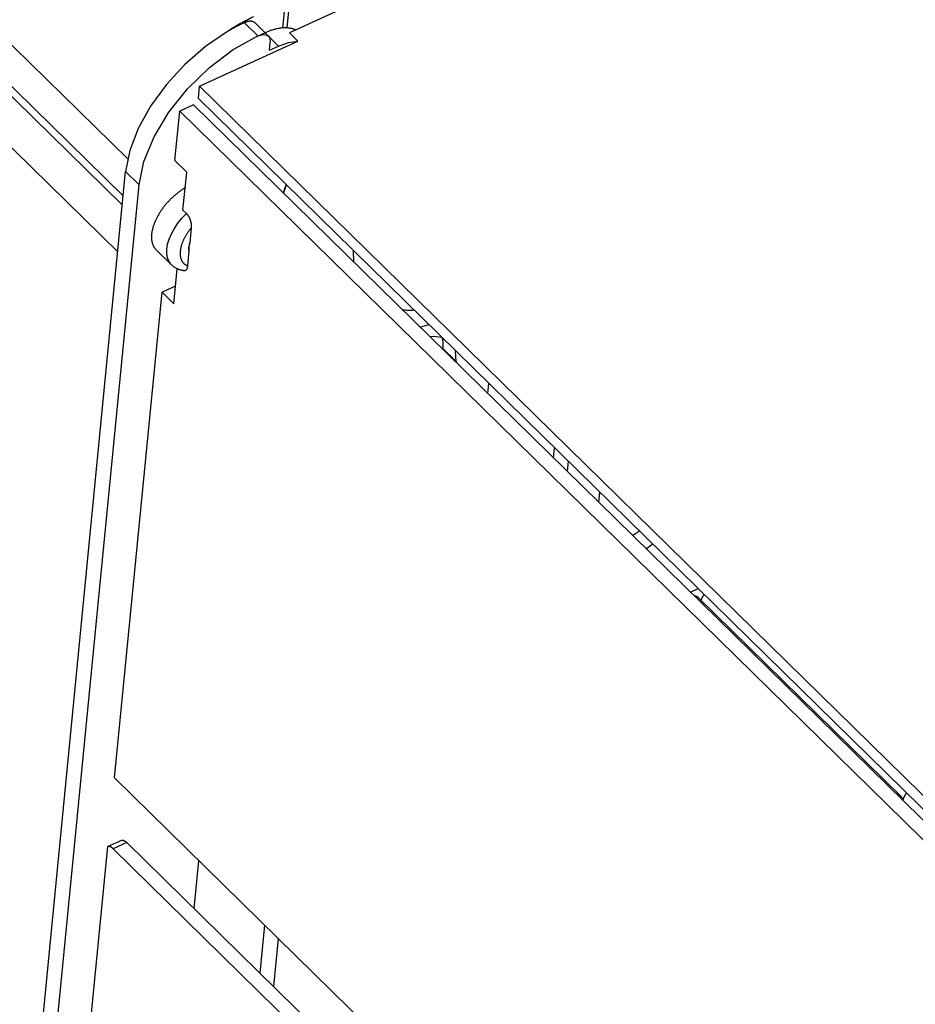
# Model space of a CAD drawing. Extents: x 0 to 594, y 0 to 420.
# Tile 61 of 119: x 521 to 529, y 120 to 129. Entities that reach past the tile are written whole.
import ezdxf

# ---------------------------------------------------------------- set-up
doc = ezdxf.new("R2010")
doc.units = 0
doc.header["$LTSCALE"] = 32.67
doc.layers.get('0').update_dxf_attribs({"linetype": 'CONTINUOUS'})
doc.layers.add('CHAMFERS', color=7, linetype='CONTINUOUS')
doc.layers.add('DATUM_AXIS', color=7, linetype='CONTINUOUS')

msp = doc.modelspace()

# ---------------------------------------------------------------- linework, layer by layer
at = {"color": 9, "linetype": 'CONTINUOUS'}
for p, q in [((493.4605, 155.5358), (521.9236, 127.639)), ((523.0669, 128.7241), (522.948, 128.8406)), ((523.2495, 128.6349), (523.1637, 128.7189)), ((522.0204, 127.4128), (521.9016, 127.5293)), ((524.8145, 125.8568), (524.6957, 125.9733))]:
    msp.add_line(p, q, dxfattribs=at)
at = {"color": 7, "linetype": 'CONTINUOUS'}
for p, q in [((528.8456, 131.2765), (523.3463, 128.7516)), ((523.2879, 128.7947), (523.31, 129.0206)), ((523.3262, 128.7947), (523.341, 128.9463)), ((523.0421, 128.8393), (523.1612, 128.7225)), ((523.1306, 128.7513), (523.0505, 128.7146)), ((523.3463, 128.7516), (523.4205, 128.6788)), ((522.5542, 128.281), (523.4205, 128.6788)), ((523.1693, 128.5981), (523.1764, 128.6706)), ((523.1693, 128.5981), (523.2495, 128.6349)), ((522.5436, 128.1723), (522.5542, 128.281)), ((529.8278, 121.1521), (522.5542, 128.281)), ((529.8172, 121.0433), (522.5436, 128.1723)), ((522.3365, 127.6272), (522.3789, 128.0614)), ((522.4991, 128.1166), (522.3789, 128.0614)), ((529.6528, 120.9322), (522.3789, 128.0614)), ((529.773, 120.9874), (522.4991, 128.1166)), ((522.4405, 127.5252), (522.3365, 127.6272)), ((521.0408, 118.7215), (521.9016, 127.5293)), ((522.4077, 127.1901), (522.4405, 127.5252)), ((521.1597, 118.6051), (522.0204, 127.4128)), ((522.4374, 127.161), (522.4077, 127.1901)), ((522.4804, 127.034), (522.4675, 126.9025)), ((522.3053, 126.7094), (522.1716, 126.8404)), ((522.4605, 126.8309), (522.4477, 126.6994)), ((522.3271, 126.3654), (522.3572, 126.6736)), ((522.3424, 126.5221), (522.2231, 126.4673)), ((521.8051, 122.1903), (522.2231, 126.4673)), ((522.2231, 126.4673), (522.3271, 126.3654)), ((524.6948, 125.9645), (524.6957, 125.9733)), ((524.8145, 125.8568), (524.8137, 125.848)), ((525.093, 125.5743), (525.1018, 125.6649)), ((525.6725, 125.0063), (525.6813, 125.0969)), ((525.8002, 124.9805), (525.7913, 124.8898)), ((526.0707, 124.616), (526.0795, 124.7067)), ((526.4858, 124.2092), (526.5448, 124.2507)), ((526.8765, 123.8263), (526.9455, 123.858)), ((521.8051, 122.1903), (531.0491, 113.1302)), ((522.5072, 121.0397), (522.5484, 121.4618)), ((523.0867, 120.4717), (523.1279, 120.8938)), ((523.2468, 120.7773), (523.2055, 120.3552))]:
    msp.add_line(p, q, dxfattribs=at)
for points in [[(523.0296, 128.8919), (523.0151, 128.8852), (523.0007, 128.8783), (522.9863, 128.8712), (522.9718, 128.8639), (522.9573, 128.8564), (522.9429, 128.8487), (522.9284, 128.8409), (522.9139, 128.8328), (522.8995, 128.8246), (522.885, 128.8162), (522.8706, 128.8076), (522.8561, 128.7989), (522.8417, 128.7899), (522.8274, 128.7808), (522.813, 128.7715), (522.7987, 128.7621)], [(522.948, 128.8406), (522.9345, 128.8343), (522.9209, 128.8278), (522.9074, 128.8212), (522.8938, 128.8144), (522.8802, 128.8074), (522.8666, 128.8003), (522.853, 128.7929), (522.8394, 128.7855), (522.8258, 128.7778), (522.8123, 128.7701), (522.7987, 128.7621)], [(523.0421, 128.8393), (523.0406, 128.8407), (523.0389, 128.8421), (523.0373, 128.8434), (523.0355, 128.8446), (523.0337, 128.8457), (523.0318, 128.8468), (523.0299, 128.8478), (523.0279, 128.8487), (523.0259, 128.8495), (523.0238, 128.8503), (523.0216, 128.851), (523.0194, 128.8516), (523.0171, 128.8522), (523.0148, 128.8526), (523.0124, 128.853), (523.01, 128.8533), (523.0075, 128.8536), (523.005, 128.8537), (523.0025, 128.8538), (522.9999, 128.8538), (522.9972, 128.8537), (522.9946, 128.8536), (522.9919, 128.8533), (522.9891, 128.853), (522.9863, 128.8526), (522.9835, 128.8521), (522.9807, 128.8516), (522.9778, 128.851), (522.9749, 128.8503), (522.972, 128.8495), (522.9691, 128.8486), (522.9661, 128.8477), (522.9631, 128.8467), (522.9601, 128.8456), (522.9571, 128.8445), (522.9541, 128.8433), (522.9511, 128.842), (522.948, 128.8406)], [(522.7987, 128.7621), (522.6065, 128.6313), (522.425, 128.4739), (522.2616, 128.2963), (522.1226, 128.1056), (522.0135, 127.909), (521.9387, 127.7144), (521.9016, 127.5293)], [(523.2879, 128.7947), (523.2816, 128.7942), (523.2751, 128.7935), (523.2687, 128.7928), (523.2622, 128.7919), (523.2556, 128.7909), (523.249, 128.7898), (523.2423, 128.7885), (523.2356, 128.7871), (523.2288, 128.7856), (523.222, 128.784), (523.2152, 128.7822), (523.2083, 128.7803), (523.2013, 128.7783), (523.1944, 128.7761), (523.1874, 128.7739), (523.1804, 128.7715), (523.1733, 128.769), (523.1663, 128.7663), (523.1592, 128.7636), (523.1521, 128.7607), (523.1449, 128.7577), (523.1378, 128.7546), (523.1315, 128.7517)], [(523.3262, 128.7947), (523.3074, 128.7953), (523.2879, 128.7947)], [(523.4007, 128.7766), (523.3986, 128.7775), (523.3936, 128.7797), (523.3885, 128.7817), (523.3833, 128.7836), (523.3781, 128.7853), (523.3727, 128.7869), (523.3672, 128.7884), (523.3616, 128.7897), (523.3559, 128.7909), (523.3501, 128.792), (523.3443, 128.7929), (523.3383, 128.7936), (523.3323, 128.7943), (523.3262, 128.7947)], [(522.0204, 127.4128), (522.0638, 127.6185), (522.1531, 127.835), (522.2835, 128.0519), (522.4485, 128.2587), (522.6403, 128.4456), (522.8498, 128.6034), (523.0669, 128.7241)], [(523.0669, 128.7241), (523.1124, 128.737), (523.1487, 128.7313), (523.1612, 128.7225)], [(523.1612, 128.7225), (523.1712, 128.7082), (523.1764, 128.6706)], [(523.2495, 128.6349), (523.3384, 128.6669), (523.4205, 128.6788)], [(522.4271, 127.388), (522.4245, 127.3865), (522.4184, 127.3827), (522.4122, 127.3789), (522.4061, 127.3749), (522.4, 127.3708), (522.394, 127.3667), (522.3879, 127.3625), (522.3819, 127.3581), (522.3759, 127.3537), (522.3699, 127.3492), (522.364, 127.3447), (522.358, 127.34), (522.3522, 127.3353), (522.3463, 127.3305), (522.3405, 127.3256), (522.3348, 127.3206), (522.329, 127.3156), (522.3234, 127.3105), (522.3177, 127.3054), (522.3122, 127.3001), (522.3066, 127.2948), (522.3012, 127.2895), (522.2957, 127.2841), (522.2904, 127.2786), (522.2851, 127.2731), (522.2798, 127.2675), (522.2746, 127.2619), (522.2695, 127.2562), (522.2645, 127.2504), (522.2595, 127.2447), (522.2546, 127.2388), (522.2498, 127.233), (522.245, 127.2271), (522.2403, 127.2211), (522.2357, 127.2152), (522.2312, 127.2092), (522.2267, 127.2031), (522.2224, 127.1971), (522.2181, 127.191), (522.2139, 127.1848), (522.2098, 127.1787), (522.2057, 127.1726), (522.2018, 127.1664), (522.198, 127.1602), (522.1942, 127.154), (522.1906, 127.1478), (522.187, 127.1416), (522.1836, 127.1353), (522.1802, 127.1291), (522.1769, 127.1229), (522.1738, 127.1167), (522.1707, 127.1104), (522.1678, 127.1042), (522.1649, 127.098), (522.1622, 127.0918), (522.1595, 127.0856), (522.157, 127.0794), (522.1546, 127.0733), (522.1523, 127.0672), (522.1501, 127.061), (522.148, 127.0549), (522.146, 127.0489), (522.1441, 127.0428), (522.1423, 127.0368), (522.1407, 127.0309), (522.1392, 127.0249), (522.1378, 127.019), (522.1365, 127.0132), (522.1353, 127.0073), (522.1342, 127.0016), (522.1332, 126.9958), (522.1324, 126.9902), (522.1317, 126.9845), (522.1311, 126.9789)], [(523.2911, 127.3403), (523.2927, 127.3449), (523.2993, 127.364), (523.3061, 127.3831), (523.3131, 127.4023), (523.3175, 127.4138)], [(522.4374, 127.161), (522.4386, 127.1598), (522.4398, 127.1586), (522.441, 127.1573), (522.4422, 127.156), (522.4434, 127.1546), (522.4445, 127.1532), (522.4457, 127.1518), (522.4468, 127.1503), (522.448, 127.1488), (522.4491, 127.1473), (522.4502, 127.1457), (522.4514, 127.1441), (522.4525, 127.1424), (522.4536, 127.1407), (522.4547, 127.139), (522.4557, 127.1373), (522.4568, 127.1355), (522.4578, 127.1336), (522.4589, 127.1318), (522.4599, 127.1299), (522.4609, 127.128), (522.4619, 127.126), (522.4629, 127.124), (522.4639, 127.122), (522.4648, 127.1199), (522.4657, 127.1179), (522.4666, 127.1158), (522.4675, 127.1136), (522.4684, 127.1114), (522.4692, 127.1092), (522.4701, 127.107), (522.4709, 127.1048), (522.4717, 127.1025), (522.4724, 127.1002), (522.4731, 127.0978), (522.4738, 127.0955), (522.4745, 127.0931), (522.4752, 127.0907), (522.4758, 127.0883), (522.4764, 127.0858), (522.4769, 127.0834), (522.4775, 127.0809), (522.478, 127.0784), (522.4784, 127.0758), (522.4789, 127.0733), (522.4793, 127.0707), (522.4796, 127.0682), (522.4799, 127.0656), (522.4802, 127.063), (522.4805, 127.0604), (522.4807, 127.0578), (522.4808, 127.0551), (522.4809, 127.0525), (522.481, 127.0499), (522.481, 127.0472), (522.481, 127.0446), (522.4809, 127.0419), (522.4808, 127.0393), (522.4806, 127.0366), (522.4804, 127.034)], [(522.1311, 126.9789), (522.1306, 126.9734), (522.1302, 126.9679), (522.13, 126.9625), (522.1299, 126.9572), (522.1298, 126.9519), (522.13, 126.9467), (522.1302, 126.9415), (522.1305, 126.9364), (522.131, 126.9314), (522.1316, 126.9264), (522.1323, 126.9215), (522.1331, 126.9167), (522.134, 126.912), (522.135, 126.9074), (522.1362, 126.9028), (522.1375, 126.8983), (522.1389, 126.8939), (522.1404, 126.8896), (522.142, 126.8854), (522.1437, 126.8812), (522.1456, 126.8772), (522.1475, 126.8732), (522.1496, 126.8693), (522.1518, 126.8656), (522.1541, 126.8619), (522.1565, 126.8583), (522.159, 126.8548), (522.1616, 126.8514), (522.1643, 126.8481), (522.1672, 126.845), (522.1701, 126.8419), (522.1716, 126.8404)], [(522.4605, 126.8309), (522.4592, 126.8415), (522.4588, 126.8528), (522.4595, 126.8646)], [(522.4675, 126.9025), (522.4624, 126.8832), (522.4595, 126.8646)], [(522.4605, 126.8309), (522.4605, 126.8329), (522.4606, 126.835), (522.4606, 126.8371), (522.4606, 126.8392), (522.4607, 126.8413), (522.4608, 126.8434), (522.4609, 126.8456), (522.4609, 126.8478), (522.4611, 126.85), (522.4612, 126.8522), (522.4613, 126.8545), (522.4615, 126.8567), (522.4616, 126.859), (522.4618, 126.8613), (522.462, 126.8636), (522.4622, 126.866), (522.4624, 126.8683)], [(522.4624, 126.8683), (522.4627, 126.8712), (522.463, 126.8742), (522.4634, 126.8772), (522.4638, 126.8801), (522.4641, 126.883), (522.4646, 126.8858), (522.465, 126.8887), (522.4655, 126.8915), (522.4659, 126.8943), (522.4664, 126.897), (522.467, 126.8998), (522.4675, 126.9025)], [(522.4152, 126.6565), (522.4136, 126.6568), (522.4083, 126.6577), (522.4031, 126.6587), (522.3979, 126.6598), (522.3928, 126.661), (522.3878, 126.6623), (522.3829, 126.6638), (522.3781, 126.6653), (522.3734, 126.667), (522.3687, 126.6687), (522.3641, 126.6705), (522.3596, 126.6725), (522.3552, 126.6745), (522.3509, 126.6767), (522.3467, 126.6789), (522.3425, 126.6812), (522.3384, 126.6836), (522.3344, 126.6861), (522.3305, 126.6887), (522.3266, 126.6914), (522.3229, 126.6942), (522.3192, 126.6971), (522.3156, 126.7), (522.3121, 126.703), (522.3086, 126.7062), (522.3053, 126.7094)], [(522.4477, 126.6994), (522.4474, 126.6968), (522.4471, 126.6943), (522.4467, 126.6919), (522.4463, 126.6895), (522.4458, 126.6873), (522.4453, 126.6852), (522.4448, 126.6831), (522.4443, 126.6811), (522.4437, 126.6792), (522.443, 126.6774), (522.4424, 126.6757), (522.4417, 126.6741), (522.4409, 126.6725), (522.4402, 126.671), (522.4394, 126.6696), (522.4386, 126.6683), (522.4378, 126.667), (522.4369, 126.6658), (522.436, 126.6647), (522.4351, 126.6637), (522.4342, 126.6627), (522.4333, 126.6619), (522.4323, 126.661), (522.4313, 126.6603), (522.4303, 126.6596), (522.4293, 126.659), (522.4283, 126.6584), (522.4272, 126.658), (522.4261, 126.6575), (522.4251, 126.6572), (522.424, 126.6569), (522.4229, 126.6566), (522.4217, 126.6565), (522.4206, 126.6563), (522.4195, 126.6563), (522.4183, 126.6563), (522.4172, 126.6563), (522.416, 126.6564), (522.4152, 126.6565)], [(524.6895, 126.069), (524.6138, 126.0791), (524.5839, 126.0733)], [(524.6891, 126.0691), (524.6897, 126.067), (524.6911, 126.0613), (524.6923, 126.0556), (524.6934, 126.0498), (524.6944, 126.0439), (524.6952, 126.0379), (524.6959, 126.0318), (524.6965, 126.0256), (524.6969, 126.0193), (524.6971, 126.013), (524.6972, 126.0066), (524.6972, 126.0001), (524.697, 125.9935), (524.6967, 125.9868), (524.6963, 125.9801), (524.6957, 125.9733)], [(524.8145, 125.8568), (524.8082, 125.9518), (524.8072, 125.9537)], [(526.4277, 124.3655), (526.4218, 124.3611), (526.4145, 124.3557), (526.4071, 124.3503), (526.3997, 124.3451), (526.3922, 124.34), (526.3847, 124.335), (526.3772, 124.3301), (526.3697, 124.3253), (526.3682, 124.3244)], [(526.9972, 123.8072), (526.997, 123.807), (526.995, 123.804), (526.993, 123.8011), (526.991, 123.7981), (526.9891, 123.7952), (526.9873, 123.7922), (526.9855, 123.7892), (526.9838, 123.7862), (526.9822, 123.7832), (526.9806, 123.7802), (526.9791, 123.7772), (526.9776, 123.7743), (526.9762, 123.7713), (526.9749, 123.7683), (526.9736, 123.7653), (526.9724, 123.7624), (526.9712, 123.7594), (526.9702, 123.7565), (526.9699, 123.7557)], [(526.9478, 123.7774), (526.9472, 123.778), (526.9457, 123.7794), (526.9441, 123.7807), (526.9424, 123.7819), (526.9407, 123.7831), (526.939, 123.7842), (526.9372, 123.7852), (526.9353, 123.7862), (526.9334, 123.7871), (526.9314, 123.7879), (526.9294, 123.7887), (526.9273, 123.7893), (526.9251, 123.7899), (526.9229, 123.7905), (526.9207, 123.791), (526.9184, 123.7913), (526.9161, 123.7917), (526.9137, 123.7919), (526.9113, 123.7921)], [(528.7459, 121.9941), (528.7456, 121.9963), (528.7454, 121.9987), (528.745, 122.0011), (528.7445, 122.0034), (528.744, 122.0057), (528.7434, 122.0079), (528.7428, 122.01), (528.742, 122.0121), (528.7412, 122.0142), (528.7403, 122.0162), (528.7394, 122.0181), (528.7383, 122.02), (528.7372, 122.0218), (528.7361, 122.0236), (528.7348, 122.0253), (528.7335, 122.0269), (528.7322, 122.0284), (528.7307, 122.0299), (526.9478, 123.7774)], [(528.7304, 122.0302), (528.7292, 122.0314), (528.7277, 122.0327), (528.726, 122.034), (528.7243, 122.0353), (528.7226, 122.0364), (528.7208, 122.0375), (528.7189, 122.0385), (528.717, 122.0395), (528.715, 122.0403), (528.7129, 122.0411), (528.7108, 122.0419), (528.7087, 122.0425), (528.7065, 122.0431), (528.7042, 122.0436), (528.7019, 122.044), (528.6996, 122.0444), (528.6972, 122.0447), (528.6947, 122.0449), (528.694, 122.0449)], [(528.7799, 122.0601), (528.7785, 122.0581), (528.7764, 122.0551), (528.7744, 122.0521), (528.7725, 122.0491), (528.7706, 122.0461), (528.7688, 122.0431), (528.767, 122.04), (528.7653, 122.037), (528.7637, 122.034), (528.7621, 122.0309), (528.7606, 122.0279), (528.7592, 122.0248), (528.7578, 122.0218), (528.7565, 122.0188), (528.7553, 122.0158), (528.7541, 122.0128), (528.753, 122.0098), (528.752, 122.0068), (528.751, 122.0039), (528.7501, 122.0009), (528.7493, 121.998), (528.7486, 121.9951), (528.7479, 121.9922), (528.7479, 121.9921)]]:
    msp.add_lwpolyline(points, dxfattribs=at)
at = {"color": 9, "linetype": 'CONTINUOUS'}
for points in [[(522.2648, 126.8479), (522.2721, 126.8909), (522.2859, 126.9361), (522.3059, 126.9824), (522.3316, 127.0291), (522.3625, 127.075), (522.3981, 127.1193), (522.4374, 127.161)], [(522.4804, 127.034), (522.4765, 127.0293), (522.4727, 127.0245), (522.4689, 127.0197), (522.4652, 127.0149), (522.4616, 127.0101), (522.458, 127.0052), (522.4545, 127.0003), (522.4511, 126.9954), (522.4477, 126.9905), (522.4444, 126.9856), (522.4412, 126.9806), (522.4381, 126.9756), (522.435, 126.9706), (522.432, 126.9657), (522.4291, 126.9607), (522.4263, 126.9556), (522.4235, 126.9506), (522.4209, 126.9456), (522.4183, 126.9406), (522.4158, 126.9356), (522.4133, 126.9306), (522.411, 126.9256), (522.4088, 126.9206), (522.4066, 126.9156), (522.4045, 126.9106), (522.4026, 126.9057), (522.4007, 126.9007), (522.3989, 126.8958), (522.3971, 126.8909), (522.3955, 126.886), (522.394, 126.8811), (522.3926, 126.8763), (522.3912, 126.8715), (522.39, 126.8667), (522.3888, 126.862), (522.3878, 126.8572), (522.3868, 126.8525), (522.3859, 126.8479), (522.3851, 126.8433), (522.3845, 126.8387), (522.3839, 126.8342), (522.3834, 126.8297), (522.383, 126.8252), (522.3827, 126.8208), (522.3825, 126.8165), (522.3824, 126.8122), (522.3824, 126.8079), (522.3825, 126.8037), (522.3827, 126.7996), (522.383, 126.7955), (522.3834, 126.7914), (522.3839, 126.7875), (522.3845, 126.7835), (522.3851, 126.7797), (522.3859, 126.7759), (522.3868, 126.7722), (522.3877, 126.7685), (522.3888, 126.7649), (522.39, 126.7614), (522.3912, 126.758), (522.3925, 126.7546), (522.394, 126.7513), (522.3955, 126.7481), (522.3971, 126.7449), (522.3988, 126.7418), (522.4006, 126.7388), (522.4025, 126.7359), (522.4045, 126.7331), (522.4066, 126.7303), (522.4087, 126.7276), (522.411, 126.725), (522.4133, 126.7225), (522.4157, 126.7201), (522.4182, 126.7178), (522.4208, 126.7155), (522.4235, 126.7134), (522.4262, 126.7113), (522.4291, 126.7093), (522.432, 126.7074), (522.435, 126.7056), (522.438, 126.7039), (522.4412, 126.7023), (522.4444, 126.7008), (522.4477, 126.6994)], [(522.3053, 126.7094), (522.3008, 126.714), (522.2822, 126.7403), (522.2699, 126.7718), (522.264, 126.8079), (522.2648, 126.8479)]]:
    msp.add_lwpolyline(points, dxfattribs=at)
at = {"layer": 'CHAMFERS', "color": 7, "linetype": 'CONTINUOUS'}
for p, q in [((493.4279, 155.2023), (521.8807, 127.3156)), ((493.3887, 155.1532), (521.8729, 127.2356)), ((521.8325, 126.8224), (493.3483, 154.74))]:
    msp.add_line(p, q, dxfattribs=at)
at = {"layer": 'DATUM_AXIS', "color": 7, "linetype": 'CONTINUOUS'}
for p, q in [((521.8662, 121.641), (521.7461, 121.5858)), ((521.8662, 121.641), (521.8664, 121.641)), ((521.8664, 121.641), (521.8665, 121.6411)), ((521.8665, 121.6411), (521.8667, 121.6411)), ((521.8667, 121.6411), (521.8668, 121.6412)), ((521.8668, 121.6412), (521.8669, 121.6412)), ((521.8669, 121.6412), (521.8671, 121.6412)), ((521.8671, 121.6412), (521.8672, 121.6413)), ((521.8672, 121.6413), (521.8674, 121.6413)), ((521.8676, 121.6414), (521.8677, 121.6414)), ((521.8677, 121.6414), (521.8679, 121.6415)), ((521.8679, 121.6415), (521.868, 121.6415)), ((521.868, 121.6415), (521.8682, 121.6416)), ((521.8682, 121.6416), (521.8683, 121.6416)), ((521.8683, 121.6416), (521.8684, 121.6416)), ((521.8684, 121.6416), (521.8686, 121.6417)), ((521.8686, 121.6417), (521.8687, 121.6417)), ((521.8687, 121.6417), (521.8689, 121.6417)), ((521.8689, 121.6417), (521.869, 121.6418)), ((521.869, 121.6418), (521.8692, 121.6418)), ((521.8692, 121.6418), (521.8693, 121.6418)), ((521.8693, 121.6418), (521.8695, 121.6419)), ((521.8695, 121.6419), (521.8696, 121.6419)), ((521.8696, 121.6419), (521.8698, 121.6419)), ((521.8698, 121.6419), (521.8699, 121.6419)), ((521.8699, 121.6419), (521.8701, 121.642)), ((521.8701, 121.642), (521.8702, 121.642)), ((521.8702, 121.642), (521.8704, 121.642)), ((521.8704, 121.642), (521.8705, 121.642)), ((521.8705, 121.642), (521.8707, 121.6421)), ((521.8707, 121.6421), (521.8708, 121.6421)), ((521.8708, 121.6421), (521.871, 121.6421)), ((521.871, 121.6421), (521.8711, 121.6421)), ((521.8711, 121.6421), (521.8713, 121.6421)), ((521.8713, 121.6421), (521.8714, 121.6422)), ((521.8714, 121.6422), (521.8716, 121.6422)), ((521.8716, 121.6422), (521.8717, 121.6422)), ((521.8717, 121.6422), (521.8719, 121.6422)), ((521.8719, 121.6422), (521.8721, 121.6422)), ((521.8721, 121.6422), (521.8722, 121.6422)), ((521.8722, 121.6422), (521.8724, 121.6422)), ((521.8724, 121.6422), (521.8725, 121.6423)), ((521.8725, 121.6423), (521.8727, 121.6423)), ((521.8727, 121.6423), (521.8728, 121.6423)), ((521.8728, 121.6423), (521.873, 121.6423)), ((521.873, 121.6423), (521.8731, 121.6423)), ((521.8731, 121.6423), (521.8733, 121.6423)), ((521.8733, 121.6423), (521.8735, 121.6423)), ((521.8735, 121.6423), (521.8736, 121.6423)), ((521.8736, 121.6423), (521.8738, 121.6423)), ((521.8738, 121.6423), (521.8739, 121.6423)), ((521.8739, 121.6423), (521.8741, 121.6423)), ((521.8741, 121.6423), (521.8743, 121.6423)), ((521.8743, 121.6423), (521.8744, 121.6423)), ((521.8744, 121.6423), (521.8746, 121.6423)), ((521.8746, 121.6423), (521.8747, 121.6423)), ((521.8747, 121.6423), (521.8749, 121.6423)), ((521.8749, 121.6423), (521.875, 121.6423)), ((521.875, 121.6423), (521.8752, 121.6423)), ((521.8752, 121.6423), (521.8754, 121.6423)), ((521.8754, 121.6423), (521.8755, 121.6423)), ((521.8755, 121.6423), (521.8757, 121.6423)), ((521.8757, 121.6423), (521.8759, 121.6423)), ((521.8759, 121.6423), (521.876, 121.6423)), ((521.876, 121.6423), (521.8762, 121.6423)), ((521.8762, 121.6423), (521.8763, 121.6423)), ((521.8763, 121.6423), (521.8765, 121.6422)), ((521.8765, 121.6422), (521.8767, 121.6422)), ((521.8767, 121.6422), (521.8768, 121.6422)), ((521.8768, 121.6422), (521.877, 121.6422)), ((521.877, 121.6422), (521.8772, 121.6422)), ((521.8772, 121.6422), (521.8773, 121.6422)), ((521.8773, 121.6422), (521.8775, 121.6422)), ((521.8775, 121.6422), (521.8777, 121.6421)), ((521.8777, 121.6421), (521.8778, 121.6421)), ((521.8778, 121.6421), (521.878, 121.6421)), ((521.878, 121.6421), (521.8782, 121.6421)), ((521.8782, 121.6421), (521.8783, 121.6421)), ((521.8783, 121.6421), (521.8785, 121.642)), ((521.8785, 121.642), (521.8787, 121.642)), ((521.8787, 121.642), (521.8788, 121.642)), ((521.8788, 121.642), (521.879, 121.642)), ((521.879, 121.642), (521.8792, 121.6419)), ((521.8792, 121.6419), (521.8793, 121.6419)), ((521.8793, 121.6419), (521.8795, 121.6419)), ((521.8795, 121.6419), (521.8797, 121.6419)), ((521.8799, 121.6418), (521.8801, 121.6418)), ((521.8801, 121.6418), (521.8803, 121.6417)), ((521.8803, 121.6417), (521.8804, 121.6417)), ((521.8804, 121.6417), (521.8806, 121.6417)), ((521.8806, 121.6417), (521.8808, 121.6416)), ((521.8808, 121.6416), (521.8809, 121.6416)), ((521.8809, 121.6416), (521.8811, 121.6416)), ((521.8811, 121.6416), (521.8813, 121.6415)), ((521.8813, 121.6415), (521.8815, 121.6415)), ((521.8815, 121.6415), (521.8816, 121.6415)), ((521.8816, 121.6415), (521.8818, 121.6414)), ((521.8818, 121.6414), (521.882, 121.6414)), ((521.882, 121.6414), (521.8821, 121.6413)), ((521.8821, 121.6413), (521.8823, 121.6413)), ((521.8823, 121.6413), (521.8825, 121.6412)), ((521.8825, 121.6412), (521.8827, 121.6412)), ((521.8827, 121.6412), (521.8828, 121.6412)), ((521.8828, 121.6412), (521.883, 121.6411)), ((521.883, 121.6411), (521.8832, 121.6411)), ((521.8832, 121.6411), (521.8834, 121.641)), ((521.8834, 121.641), (521.8835, 121.641)), ((521.8835, 121.641), (521.8837, 121.6409)), ((521.8837, 121.6409), (521.8839, 121.6409)), ((521.8839, 121.6409), (521.884, 121.6408)), ((521.884, 121.6408), (521.8842, 121.6408)), ((521.8842, 121.6408), (521.8845, 121.6407)), ((521.8845, 121.6407), (521.8847, 121.6406)), ((521.8847, 121.6406), (521.885, 121.6405)), ((521.885, 121.6405), (521.8853, 121.6404)), ((521.8853, 121.6404), (521.8855, 121.6403)), ((521.8855, 121.6403), (521.8858, 121.6402)), ((521.8858, 121.6402), (521.8861, 121.6401)), ((521.8861, 121.6401), (521.8863, 121.6401)), ((521.8863, 121.6401), (521.8866, 121.64)), ((521.8866, 121.64), (521.8869, 121.6399)), ((521.8869, 121.6399), (521.8871, 121.6398)), ((521.8871, 121.6398), (521.8874, 121.6397)), ((521.8874, 121.6397), (521.8877, 121.6395)), ((521.8877, 121.6395), (521.8879, 121.6394)), ((521.8879, 121.6394), (521.8882, 121.6393)), ((521.8882, 121.6393), (521.8885, 121.6392)), ((521.8885, 121.6392), (521.8887, 121.6391)), ((521.5176, 119.2478), (521.7461, 121.5858)), ((521.7462, 121.5858), (521.7461, 121.5858)), ((521.7463, 121.5859), (521.7462, 121.5858)), ((521.7465, 121.5859), (521.7463, 121.5859)), ((521.7466, 121.586), (521.7465, 121.5859)), ((521.7468, 121.586), (521.7466, 121.586)), ((521.7469, 121.5861), (521.7468, 121.586)), ((521.747, 121.5861), (521.7469, 121.5861)), ((521.7472, 121.5862), (521.747, 121.5861)), ((521.7475, 121.5863), (521.7474, 121.5862)), ((521.7477, 121.5863), (521.7475, 121.5863)), ((521.7478, 121.5863), (521.7477, 121.5863)), ((521.748, 121.5864), (521.7478, 121.5863)), ((521.7481, 121.5864), (521.748, 121.5864)), ((521.7483, 121.5864), (521.7481, 121.5864)), ((521.7484, 121.5865), (521.7483, 121.5864)), ((521.7486, 121.5865), (521.7484, 121.5865)), ((521.7487, 121.5866), (521.7486, 121.5865)), ((521.7489, 121.5866), (521.7487, 121.5866)), ((521.749, 121.5866), (521.7489, 121.5866)), ((521.7492, 121.5866), (521.749, 121.5866)), ((521.7493, 121.5867), (521.7492, 121.5866)), ((521.7495, 121.5867), (521.7493, 121.5867)), ((521.7496, 121.5867), (521.7495, 121.5867)), ((521.7497, 121.5868), (521.7496, 121.5867)), ((521.7499, 121.5868), (521.7497, 121.5868)), ((521.75, 121.5868), (521.7499, 121.5868)), ((521.7502, 121.5868), (521.75, 121.5868)), ((521.7504, 121.5869), (521.7502, 121.5868)), ((521.7505, 121.5869), (521.7504, 121.5869)), ((521.7507, 121.5869), (521.7505, 121.5869)), ((521.7508, 121.5869), (521.7507, 121.5869)), ((521.751, 121.5869), (521.7508, 121.5869)), ((521.7511, 121.587), (521.751, 121.5869)), ((521.7513, 121.587), (521.7511, 121.587)), ((521.7514, 121.587), (521.7513, 121.587)), ((521.7516, 121.587), (521.7514, 121.587)), ((521.7517, 121.587), (521.7516, 121.587)), ((521.7519, 121.587), (521.7517, 121.587)), ((521.752, 121.5871), (521.7519, 121.587)), ((521.7522, 121.5871), (521.752, 121.5871)), ((521.7523, 121.5871), (521.7522, 121.5871)), ((521.7525, 121.5871), (521.7523, 121.5871)), ((521.7527, 121.5871), (521.7525, 121.5871)), ((521.7528, 121.5871), (521.7527, 121.5871)), ((521.753, 121.5871), (521.7528, 121.5871)), ((521.7531, 121.5871), (521.753, 121.5871)), ((521.7533, 121.5871), (521.7531, 121.5871)), ((521.7534, 121.5871), (521.7533, 121.5871)), ((521.7536, 121.5871), (521.7534, 121.5871)), ((521.7538, 121.5871), (521.7536, 121.5871)), ((521.7539, 121.5871), (521.7538, 121.5871)), ((521.7541, 121.5871), (521.7539, 121.5871)), ((521.7542, 121.5871), (521.7541, 121.5871)), ((521.7544, 121.5871), (521.7542, 121.5871)), ((521.7546, 121.5871), (521.7544, 121.5871)), ((521.7547, 121.5871), (521.7546, 121.5871)), ((521.7549, 121.5871), (521.7547, 121.5871)), ((521.755, 121.5871), (521.7549, 121.5871)), ((521.7552, 121.5871), (521.755, 121.5871)), ((521.7554, 121.5871), (521.7552, 121.5871)), ((521.7555, 121.5871), (521.7554, 121.5871)), ((521.7557, 121.5871), (521.7555, 121.5871)), ((521.7558, 121.5871), (521.7557, 121.5871)), ((521.756, 121.5871), (521.7558, 121.5871)), ((521.7562, 121.5871), (521.756, 121.5871)), ((521.7563, 121.5871), (521.7562, 121.5871)), ((521.7565, 121.5871), (521.7563, 121.5871)), ((521.7567, 121.587), (521.7565, 121.5871)), ((521.7568, 121.587), (521.7567, 121.587)), ((521.757, 121.587), (521.7568, 121.587)), ((521.7572, 121.587), (521.757, 121.587)), ((521.7573, 121.587), (521.7572, 121.587)), ((521.7575, 121.587), (521.7573, 121.587)), ((521.7576, 121.5869), (521.7575, 121.587)), ((521.7578, 121.5869), (521.7576, 121.5869)), ((521.758, 121.5869), (521.7578, 121.5869)), ((521.7581, 121.5869), (521.758, 121.5869)), ((521.7583, 121.5869), (521.7581, 121.5869)), ((521.7585, 121.5868), (521.7583, 121.5869)), ((521.7586, 121.5868), (521.7585, 121.5868)), ((521.7588, 121.5868), (521.7586, 121.5868)), ((521.759, 121.5868), (521.7588, 121.5868)), ((521.7592, 121.5867), (521.759, 121.5868)), ((521.7593, 121.5867), (521.7592, 121.5867)), ((521.7595, 121.5867), (521.7593, 121.5867)), ((521.7597, 121.5866), (521.7595, 121.5867)), ((521.7598, 121.5866), (521.7597, 121.5866)), ((521.76, 121.5866), (521.7598, 121.5866)), ((521.7602, 121.5866), (521.76, 121.5866)), ((521.7603, 121.5865), (521.7602, 121.5866)), ((521.7605, 121.5865), (521.7603, 121.5865)), ((521.7607, 121.5864), (521.7605, 121.5865)), ((521.7608, 121.5864), (521.7607, 121.5864)), ((521.761, 121.5864), (521.7608, 121.5864)), ((521.7612, 121.5863), (521.761, 121.5864)), ((521.7614, 121.5863), (521.7612, 121.5863)), ((521.7615, 121.5863), (521.7614, 121.5863)), ((521.7617, 121.5862), (521.7615, 121.5863)), ((521.7619, 121.5862), (521.7617, 121.5862)), ((521.762, 121.5861), (521.7619, 121.5862)), ((521.7622, 121.5861), (521.762, 121.5861)), ((521.7624, 121.586), (521.7622, 121.5861)), ((521.7626, 121.586), (521.7624, 121.586)), ((521.7627, 121.586), (521.7626, 121.586)), ((521.7629, 121.5859), (521.7627, 121.586)), ((521.7631, 121.5859), (521.7629, 121.5859)), ((521.7633, 121.5858), (521.7631, 121.5859)), ((521.7634, 121.5858), (521.7633, 121.5858)), ((521.7636, 121.5857), (521.7634, 121.5858)), ((521.7638, 121.5857), (521.7636, 121.5857)), ((521.764, 121.5856), (521.7638, 121.5857)), ((521.7641, 121.5856), (521.764, 121.5856)), ((521.7644, 121.5855), (521.7641, 121.5856)), ((521.7647, 121.5854), (521.7644, 121.5855)), ((521.7649, 121.5853), (521.7647, 121.5854)), ((521.7652, 121.5852), (521.7649, 121.5853)), ((521.7655, 121.5851), (521.7652, 121.5852)), ((521.7657, 121.585), (521.7655, 121.5851)), ((521.766, 121.5849), (521.7657, 121.585)), ((521.7662, 121.5848), (521.766, 121.5849)), ((521.7665, 121.5847), (521.7662, 121.5848)), ((521.7668, 121.5846), (521.7665, 121.5847)), ((521.767, 121.5845), (521.7668, 121.5846)), ((521.7673, 121.5844), (521.767, 121.5845)), ((521.7676, 121.5843), (521.7673, 121.5844)), ((521.7679, 121.5842), (521.7676, 121.5843)), ((521.7681, 121.5841), (521.7679, 121.5842)), ((521.7684, 121.584), (521.7681, 121.5841)), ((521.7687, 121.5839), (521.7684, 121.584)), ((521.7689, 121.5838), (521.7687, 121.5839)), ((521.7692, 121.5837), (521.7689, 121.5838)), ((521.7695, 121.5835), (521.7692, 121.5837)), ((521.7697, 121.5834), (521.7695, 121.5835)), ((521.77, 121.5833), (521.7697, 121.5834)), ((521.7703, 121.5832), (521.77, 121.5833)), ((521.7706, 121.583), (521.7703, 121.5832)), ((521.7708, 121.5829), (521.7706, 121.583)), ((521.7711, 121.5828), (521.7708, 121.5829)), ((521.7714, 121.5826), (521.7711, 121.5828)), ((521.7717, 121.5825), (521.7714, 121.5826)), ((521.7719, 121.5824), (521.7717, 121.5825)), ((521.7722, 121.5822), (521.7719, 121.5824)), ((521.7725, 121.5821), (521.7722, 121.5822)), ((521.7727, 121.5819), (521.7725, 121.5821)), ((521.773, 121.5818), (521.7727, 121.5819)), ((521.7733, 121.5817), (521.773, 121.5818)), ((521.7736, 121.5815), (521.7733, 121.5817)), ((521.7738, 121.5814), (521.7736, 121.5815)), ((521.7741, 121.5812), (521.7738, 121.5814)), ((521.7744, 121.581), (521.7741, 121.5812)), ((521.7747, 121.5809), (521.7744, 121.581)), ((521.775, 121.5807), (521.7747, 121.5809)), ((521.7752, 121.5806), (521.775, 121.5807)), ((521.7755, 121.5804), (521.7752, 121.5806)), ((521.7758, 121.5802), (521.7755, 121.5804)), ((521.7761, 121.5801), (521.7758, 121.5802)), ((521.7763, 121.5799), (521.7761, 121.5801)), ((521.7766, 121.5797), (521.7763, 121.5799)), ((521.7769, 121.5796), (521.7766, 121.5797)), ((521.7772, 121.5794), (521.7769, 121.5796)), ((521.7775, 121.5792), (521.7772, 121.5794)), ((521.7777, 121.579), (521.7775, 121.5792)), ((521.778, 121.5789), (521.7777, 121.579)), ((521.7783, 121.5787), (521.778, 121.5789)), ((521.7786, 121.5785), (521.7783, 121.5787)), ((521.7789, 121.5783), (521.7786, 121.5785)), ((521.7792, 121.5781), (521.7789, 121.5783)), ((521.7796, 121.5778), (521.7792, 121.5781)), ((521.7804, 121.5772), (521.7801, 121.5775)), ((521.7808, 121.577), (521.7804, 121.5772)), ((521.7812, 121.5767), (521.7808, 121.577)), ((521.7816, 121.5764), (521.7812, 121.5767)), ((521.7819, 121.5761), (521.7816, 121.5764)), ((521.7823, 121.5759), (521.7819, 121.5761)), ((521.7827, 121.5756), (521.7823, 121.5759)), ((521.7831, 121.5753), (521.7827, 121.5756)), ((521.7835, 121.575), (521.7831, 121.5753)), ((521.7838, 121.5747), (521.7835, 121.575)), ((521.7842, 121.5744), (521.7838, 121.5747)), ((521.7846, 121.5741), (521.7842, 121.5744)), ((521.785, 121.5738), (521.7846, 121.5741)), ((521.7853, 121.5735), (521.785, 121.5738)), ((521.7857, 121.5732), (521.7853, 121.5735)), ((521.7861, 121.5729), (521.7857, 121.5732)), ((521.7865, 121.5726), (521.7861, 121.5729)), ((521.7868, 121.5723), (521.7865, 121.5726)), ((521.7872, 121.572), (521.7868, 121.5723)), ((521.7876, 121.5716), (521.7872, 121.572)), ((521.788, 121.5713), (521.7876, 121.5716)), ((521.7883, 121.571), (521.788, 121.5713)), ((521.7887, 121.5707), (521.7883, 121.571)), ((521.7891, 121.5703), (521.7887, 121.5707)), ((521.7895, 121.57), (521.7891, 121.5703)), ((521.7898, 121.5697), (521.7895, 121.57)), ((521.7902, 121.5693), (521.7898, 121.5697)), ((521.7906, 121.569), (521.7902, 121.5693)), ((521.791, 121.5686), (521.7906, 121.569)), ((521.7913, 121.5683), (521.791, 121.5686)), ((521.7917, 121.5679), (521.7913, 121.5683)), ((521.7921, 121.5676), (521.7917, 121.5679)), ((521.7926, 121.5671), (521.7921, 121.5676)), ((521.7926, 121.5671), (531.1226, 112.4227)), ((521.8887, 121.6391), (521.889, 121.639)), ((521.889, 121.639), (521.8893, 121.6389)), ((521.8893, 121.6389), (521.8896, 121.6388)), ((521.8896, 121.6388), (521.8898, 121.6386)), ((521.8898, 121.6386), (521.8901, 121.6385)), ((521.8901, 121.6385), (521.8904, 121.6384)), ((521.8904, 121.6384), (521.8906, 121.6383)), ((521.8906, 121.6383), (521.8909, 121.6381)), ((521.8909, 121.6381), (521.8912, 121.638)), ((521.8912, 121.638), (521.8915, 121.6379)), ((521.8915, 121.6379), (521.8917, 121.6377)), ((521.8917, 121.6377), (521.892, 121.6376)), ((521.892, 121.6376), (521.8923, 121.6375)), ((521.8923, 121.6375), (521.8926, 121.6373)), ((521.8926, 121.6373), (521.8928, 121.6372)), ((521.8928, 121.6372), (521.8931, 121.637)), ((521.8931, 121.637), (521.8934, 121.6369)), ((521.8934, 121.6369), (521.8937, 121.6367)), ((521.8937, 121.6367), (521.8939, 121.6366)), ((521.8939, 121.6366), (521.8942, 121.6364)), ((521.8942, 121.6364), (521.8945, 121.6363)), ((521.8945, 121.6363), (521.8948, 121.6361)), ((521.8948, 121.6361), (521.895, 121.636)), ((521.895, 121.636), (521.8953, 121.6358)), ((521.8953, 121.6358), (521.8956, 121.6356)), ((521.8956, 121.6356), (521.8959, 121.6355)), ((521.8959, 121.6355), (521.8961, 121.6353)), ((521.8961, 121.6353), (521.8964, 121.6351)), ((521.8964, 121.6351), (521.8967, 121.635)), ((521.8967, 121.635), (521.897, 121.6348)), ((521.897, 121.6348), (521.8973, 121.6346)), ((521.8973, 121.6346), (521.8975, 121.6344)), ((521.8975, 121.6344), (521.8978, 121.6343)), ((521.8978, 121.6343), (521.8981, 121.6341)), ((521.8981, 121.6341), (521.8984, 121.6339)), ((521.8984, 121.6339), (521.8987, 121.6337)), ((521.8987, 121.6337), (521.8989, 121.6335)), ((521.8989, 121.6335), (521.8993, 121.6333)), ((521.8993, 121.6333), (521.8995, 121.6332)), ((521.8995, 121.6332), (521.8999, 121.6329)), ((521.8999, 121.6329), (521.9002, 121.6327)), ((521.9002, 121.6327), (521.9006, 121.6324)), ((521.9006, 121.6324), (521.901, 121.6321)), ((521.901, 121.6321), (521.9014, 121.6319)), ((521.9014, 121.6319), (521.9017, 121.6316)), ((521.9017, 121.6316), (521.9021, 121.6313)), ((521.9021, 121.6313), (521.9025, 121.631)), ((521.9025, 121.631), (521.9029, 121.6308)), ((521.9029, 121.6308), (521.9033, 121.6305)), ((521.9033, 121.6305), (521.9036, 121.6302)), ((521.9036, 121.6302), (521.904, 121.6299)), ((521.904, 121.6299), (521.9044, 121.6296)), ((521.9044, 121.6296), (521.9048, 121.6293)), ((521.9048, 121.6293), (521.9051, 121.629)), ((521.9051, 121.629), (521.9055, 121.6287)), ((521.9055, 121.6287), (521.9059, 121.6284)), ((521.9059, 121.6284), (521.9063, 121.6281)), ((521.9063, 121.6281), (521.9066, 121.6278)), ((521.9066, 121.6278), (521.907, 121.6275)), ((521.907, 121.6275), (521.9074, 121.6271)), ((521.9074, 121.6271), (521.9078, 121.6268)), ((521.9078, 121.6268), (521.9081, 121.6265)), ((521.9081, 121.6265), (521.9085, 121.6262)), ((521.9085, 121.6262), (521.9089, 121.6258)), ((521.9089, 121.6258), (521.9093, 121.6255)), ((521.9093, 121.6255), (521.9096, 121.6252)), ((521.9096, 121.6252), (521.91, 121.6248)), ((521.91, 121.6248), (521.9104, 121.6245)), ((521.9104, 121.6245), (521.9108, 121.6241)), ((521.9108, 121.6241), (521.9111, 121.6238)), ((521.9111, 121.6238), (521.9115, 121.6234)), ((521.9115, 121.6234), (521.9119, 121.6231)), ((521.9119, 121.6231), (521.9123, 121.6227)), ((521.9123, 121.6227), (521.9127, 121.6223)), ((521.9127, 121.6223), (531.2425, 112.4781))]:
    msp.add_line(p, q, dxfattribs=at)
at = {"layer": 'DATUM_AXIS', "color": 9, "linetype": 'CONTINUOUS'}
msp.add_line((521.9132, 121.6218), (521.793, 121.5666), dxfattribs=at)
for points in [[(523.3181, 127.4132), (523.3179, 127.4126), (523.3106, 127.3934), (523.3037, 127.3742), (523.2969, 127.355), (523.2917, 127.3397)], [(523.9081, 126.8349), (523.9078, 126.8289), (523.9076, 126.8158), (523.9076, 126.8028), (523.9078, 126.7899), (523.9082, 126.7771), (523.9088, 126.7645), (523.9097, 126.752), (523.9108, 126.7396), (523.9116, 126.7322)], [(524.3394, 126.3128), (524.3427, 126.3125), (524.355, 126.3116), (524.3675, 126.311), (524.3801, 126.3105), (524.3929, 126.3103), (524.4057, 126.3103), (524.4187, 126.3105), (524.4317, 126.3109), (524.4422, 126.3114)]]:
    msp.add_lwpolyline(points, dxfattribs=at)
at = {"layer": 'DATUM_AXIS', "color": 7, "linetype": 'CONTINUOUS'}
for points in [[(524.5735, 126.1827), (524.5723, 126.1823), (524.552, 126.1757), (524.5317, 126.1694), (524.5115, 126.1634), (524.4963, 126.159)], [(521.8674, 121.6413), (521.8675, 121.6414), (521.8676, 121.6414)], [(521.8797, 121.6419), (521.8798, 121.6418), (521.8799, 121.6418)], [(521.7474, 121.5862), (521.7473, 121.5862), (521.7472, 121.5862)], [(521.7801, 121.5775), (521.78, 121.5775), (521.7796, 121.5778)]]:
    msp.add_lwpolyline(points, dxfattribs=at)

doc.saveas('drawing.dxf')
